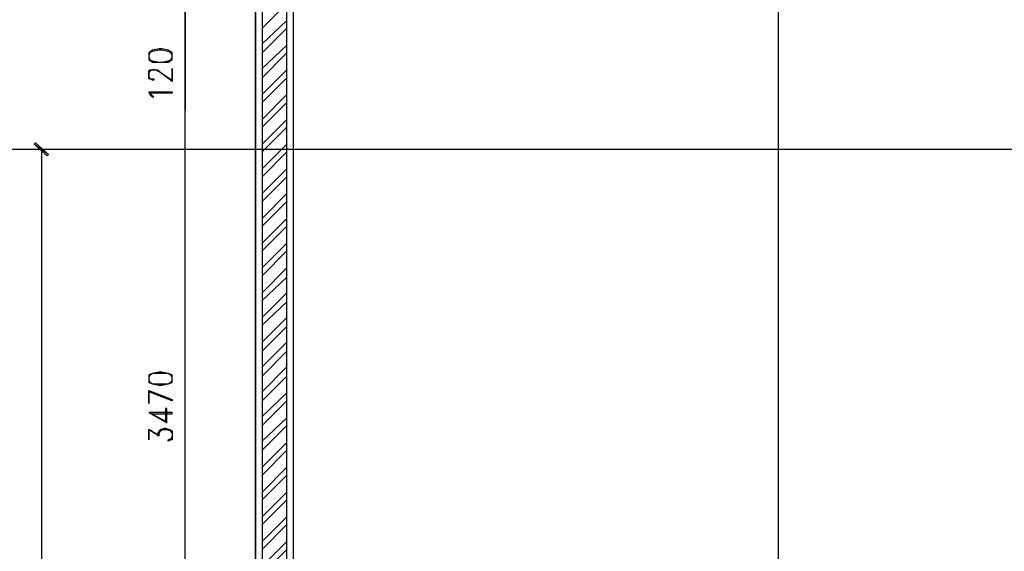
# Model space of a CAD drawing. Header units: millimetres. Extents: x 0 to 420, y 0 to 297.
# Tile 46 of 95: x 154 to 186, y 144 to 161. Entities that reach past the tile are written whole.
import ezdxf

# ---------------------------------------------------------------- set-up
doc = ezdxf.new("R2010")
doc.units = ezdxf.units.MM
doc.layers.add('FILL_000000', color=7, linetype='Continuous')
doc.layers.add('LINE_000000', color=7, linetype='Continuous')

msp = doc.modelspace()

# ---------------------------------------------------------------- hatches: boundary and pattern name
at = {"layer": 'FILL_000000'}
h = msp.add_hatch(color=7, dxfattribs=at)
h.dxf.hatch_style = 1
h.paths.add_polyline_path([(155.321, 156.803), (154.855, 157.141), (154.898, 157.184), (155.321, 156.803)])
h = msp.add_hatch(color=7, dxfattribs=at)
h.dxf.hatch_style = 1
h.paths.add_polyline_path([(155.279, 156.76), (155.321, 156.803), (154.855, 157.141), (155.279, 156.76)])

# ---------------------------------------------------------------- linework, layer by layer
at = {"layer": 'LINE_000000', "lineweight": 25}
for p, q in [((162.052, 238.802), (162.052, 85.937)), ((179.028, 231.606), (179.028, 85.937)), ((162.052, 117.56), (162.052, 202.269)), ((159.766, 134.747), (159.766, 162.475)), ((162.264, 160.909), (163.068, 161.713)), ((162.264, 160.401), (163.068, 161.163)), ((162.264, 160.105), (163.068, 160.909)), ((162.264, 159.597), (163.068, 160.359)), ((162.264, 159.3), (163.068, 160.105)), ((162.264, 158.75), (163.068, 159.554)), ((162.264, 158.496), (163.068, 159.3)), ((162.264, 157.946), (163.068, 158.75)), ((162.264, 157.692), (163.068, 158.496)), ((162.264, 157.141), (163.068, 157.946)), ((162.264, 156.887), (163.068, 157.692)), ((162.264, 156.337), (163.068, 157.141)), ((219.879, 156.972), (140.928, 156.972)), ((160.486, 156.972), (154.474, 156.972)), ((155.109, 142.155), (155.109, 156.972)), ((162.264, 156.083), (163.068, 156.887)), ((162.264, 155.533), (163.068, 156.337)), ((162.264, 155.279), (163.068, 156.083)), ((162.264, 154.728), (163.068, 155.533)), ((162.264, 154.474), (163.068, 155.279)), ((162.264, 153.924), (163.068, 154.728)), ((162.264, 153.67), (163.068, 154.474)), ((162.264, 153.12), (163.068, 153.924)), ((162.264, 152.866), (163.068, 153.67)), ((162.264, 152.315), (163.068, 153.12)), ((162.264, 152.061), (163.068, 152.823)), ((162.264, 151.511), (163.068, 152.315)), ((162.264, 151.257), (163.068, 152.019)), ((162.264, 150.707), (163.068, 151.511)), ((162.264, 150.41), (163.068, 151.215)), ((162.264, 149.902), (163.068, 150.707)), ((162.264, 149.606), (163.068, 150.41)), ((162.264, 149.098), (163.068, 149.902)), ((162.264, 148.802), (163.068, 149.606)), ((162.264, 148.294), (163.068, 149.056)), ((162.264, 147.997), (163.068, 148.802)), ((162.264, 147.489), (163.068, 148.251)), ((162.264, 147.193), (163.068, 147.997)), ((159.343, 147.616), (159.258, 147.532)), ((162.264, 146.643), (163.068, 147.447)), ((162.264, 146.389), (163.068, 147.193)), ((162.264, 145.838), (163.068, 146.643)), ((162.264, 145.584), (163.068, 146.389)), ((162.264, 145.034), (163.068, 145.838)), ((162.264, 144.78), (163.068, 145.584)), ((162.264, 144.23), (163.068, 145.034)), ((162.264, 143.976), (163.068, 144.78)), ((162.264, 143.425), (163.068, 144.23)), ((162.264, 143.171), (163.068, 143.976))]:
    msp.add_line(p, q, dxfattribs=at)
for points in [[(163.28, 134.747), (163.28, 162.475), (170.095, 162.475), (170.095, 163.449), (163.28, 163.449), (163.28, 173.016), (182.457, 173.016), (182.457, 163.449), (175.641, 163.449), (175.641, 162.475)], [(159.766, 163.449), (159.766, 162.475), (159.766, 158.242)], [(159.343, 160.105), (159.216, 160.147), (159.004, 160.189), (158.919, 160.189), (158.708, 160.147), (158.581, 160.105)], [(158.623, 160.105), (158.581, 160.02), (158.581, 159.978), (158.623, 159.893)], [(159.3, 159.893), (159.343, 159.978), (159.343, 160.02), (159.3, 160.105)], [(158.581, 159.893), (158.708, 159.851), (158.919, 159.808), (159.004, 159.808), (159.216, 159.851), (159.343, 159.893)], [(159.343, 149.606), (159.216, 149.691), (159.004, 149.691), (158.919, 149.691), (158.708, 149.691), (158.581, 149.606)], [(158.623, 149.648), (158.581, 149.564), (158.581, 149.479), (158.623, 149.394)], [(158.581, 149.437), (158.708, 149.352), (158.919, 149.352), (159.004, 149.352), (159.216, 149.352), (159.343, 149.437)], [(159.3, 149.394), (159.343, 149.479), (159.343, 149.564), (159.3, 149.648)], [(159.173, 148.124), (158.665, 148.378), (159.343, 148.378), (159.343, 148.421), (158.581, 148.421), (159.173, 148.082), (159.173, 148.548), (159.131, 148.548), (159.131, 148.124)], [(158.877, 147.659), (158.877, 147.743), (158.919, 147.828), (158.962, 147.87), (159.089, 147.913), (159.131, 147.913), (159.258, 147.87), (159.343, 147.828), (159.343, 147.743), (159.343, 147.659), (159.343, 147.532), (159.3, 147.532), (159.216, 147.489), (159.216, 147.532)], [(158.919, 147.659), (158.919, 147.743), (158.962, 147.828), (159.046, 147.87)], [(158.919, 147.743), (158.962, 147.87), (159.089, 147.87), (159.131, 147.87), (159.258, 147.87), (159.343, 147.743)], [(159.173, 147.87), (159.3, 147.828), (159.343, 147.743), (159.343, 147.659), (159.3, 147.532), (159.216, 147.532)]]:
    msp.add_lwpolyline(points, dxfattribs=at)
for points in [[(162.264, 134.535), (163.068, 134.535), (163.068, 162.56), (162.264, 162.56), (162.264, 134.535)], [(158.581, 159.978), (158.581, 159.893), (158.708, 159.808), (158.919, 159.808), (159.004, 159.808), (159.216, 159.808), (159.343, 159.893), (159.343, 159.978), (159.343, 160.02), (159.343, 160.105), (159.216, 160.189), (159.004, 160.232), (158.919, 160.232), (158.708, 160.189), (158.581, 160.105), (158.581, 160.02), (158.581, 159.978)], [(159.343, 159.173), (158.962, 159.47), (158.877, 159.512), (158.792, 159.554), (158.708, 159.554), (158.623, 159.512), (158.581, 159.47), (158.581, 159.343), (158.623, 159.258), (158.708, 159.258), (158.75, 159.258), (158.75, 159.216), (158.708, 159.216), (158.623, 159.258), (158.581, 159.258), (158.581, 159.343), (158.581, 159.47), (158.581, 159.512), (158.623, 159.554), (158.708, 159.554), (158.792, 159.554), (158.877, 159.554), (158.962, 159.47), (159.343, 159.216), (159.343, 159.597), (159.343, 159.173)], [(159.343, 158.835), (159.343, 158.792), (158.623, 158.792), (158.708, 158.708), (158.75, 158.665), (158.708, 158.665), (158.665, 158.708), (158.581, 158.835), (159.343, 158.835)], [(158.581, 149.479), (158.581, 149.394), (158.708, 149.352), (158.919, 149.31), (159.004, 149.31), (159.216, 149.352), (159.343, 149.394), (159.343, 149.479), (159.343, 149.564), (159.343, 149.648), (159.216, 149.691), (159.004, 149.733), (158.919, 149.733), (158.708, 149.691), (158.581, 149.648), (158.581, 149.564), (158.581, 149.479)], [(159.343, 148.844), (159.343, 148.802), (158.581, 149.098), (158.581, 148.717), (158.581, 149.14), (159.343, 148.844)], [(158.919, 147.659), (158.581, 147.87), (158.581, 147.532), (158.581, 147.87), (158.919, 147.659)]]:
    msp.add_lwpolyline(points, close=True, dxfattribs=at)
at = {"layer": 'LINE_000000', "lineweight": 0}
for points in [[(155.321, 156.803), (154.855, 157.141), (154.898, 157.184), (155.321, 156.803)], [(155.279, 156.76), (155.321, 156.803), (154.855, 157.141), (155.279, 156.76)]]:
    msp.add_lwpolyline(points, close=True, dxfattribs=at)

doc.saveas('drawing.dxf')
